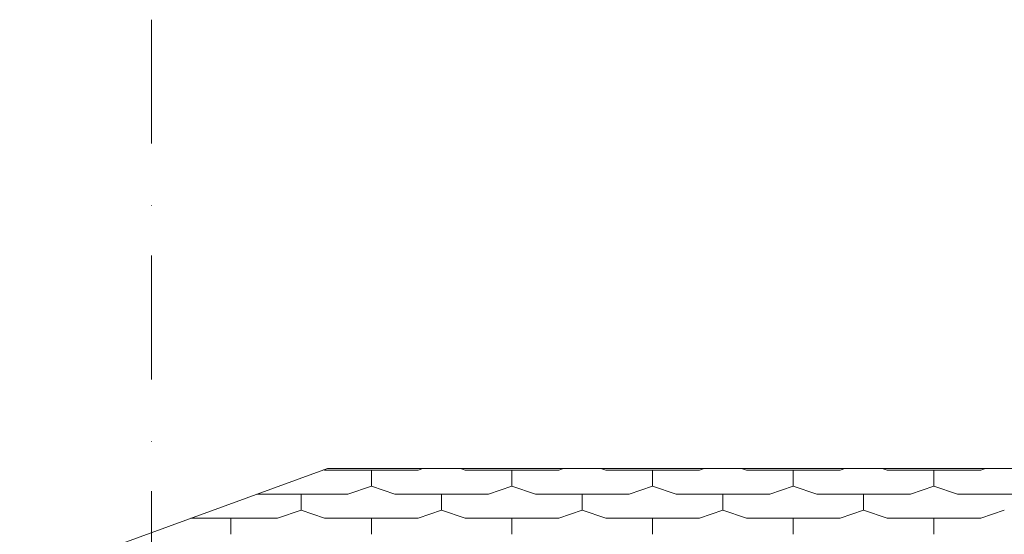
# Model space of a CAD drawing. Header units: centimetres. Extents: x -43488 to -10641, y 2063 to 22960.
# Tile 46 of 71: x -37487 to -37207, y 8901 to 9047. Entities that reach past the tile are written whole.
import ezdxf

# ---------------------------------------------------------------- set-up
doc = ezdxf.new("R2010")
doc.units = ezdxf.units.CM
doc.header["$MEASUREMENT"] = 0
doc.linetypes.add('Kreski i kropki', pattern=[67.027776, 35.277777, -17.638888, 0, -14.111111])
doc.layers.add('!osie_Nr_pióra__6', color=7, linetype='Continuous', lineweight=18, true_color=0x3fa3ff)
doc.layers.add('Dachy_Nr_pióra__6', color=7, linetype='Continuous', lineweight=18, true_color=0x3fa3ff)

msp = doc.modelspace()

# ---------------------------------------------------------------- linework, layer by layer
at = {"layer": '!osie_Nr_pióra__6', "color": 161, "linetype": 'Kreski i kropki', "lineweight": 18, "true_color": 0x3fa3ff}
msp.add_line((-37449.21, 9047.3), (-37449.21, 8191.44), dxfattribs=at)
at = {"layer": 'Dachy_Nr_pióra__6', "color": 161, "linetype": 'Continuous', "lineweight": 18, "true_color": 0x3fa3ff}
for p, q in [((-37399.21, 8919.47), (-37926.71, 8727.48)), ((-37400.27, 8919.09), (-37400.04, 8919.01)), ((-37400.04, 8919.01), (-37373.38, 8919.01)), ((-36656.71, 8919.47), (-37399.21, 8919.47)), ((-37386.71, 8914.45), (-37386.71, 8919.01)), ((-37373.38, 8919.01), (-37372.02, 8919.47)), ((-37361.4, 8919.47), (-37360.04, 8919.01)), ((-37360.04, 8919.01), (-37333.38, 8919.01)), ((-37346.71, 8914.45), (-37346.71, 8919.01)), ((-37333.38, 8919.01), (-37332.02, 8919.47)), ((-37321.4, 8919.47), (-37320.04, 8919.01)), ((-37320.04, 8919.01), (-37293.38, 8919.01)), ((-37306.71, 8914.45), (-37306.71, 8919.01)), ((-37293.38, 8919.01), (-37292.02, 8919.47)), ((-37281.4, 8919.47), (-37280.04, 8919.01)), ((-37280.04, 8919.01), (-37253.38, 8919.01)), ((-37266.71, 8914.45), (-37266.71, 8919.01)), ((-37253.38, 8919.01), (-37252.02, 8919.47)), ((-37241.4, 8919.47), (-37240.04, 8919.01)), ((-37240.04, 8919.01), (-37213.38, 8919.01)), ((-37226.71, 8914.45), (-37226.71, 8919.01)), ((-37213.38, 8919.01), (-37212.02, 8919.47)), ((-37393.38, 8912.17), (-37386.71, 8914.45)), ((-37386.71, 8914.45), (-37380.04, 8912.17)), ((-37353.38, 8912.17), (-37346.71, 8914.45)), ((-37346.71, 8914.45), (-37340.04, 8912.17)), ((-37313.38, 8912.17), (-37306.71, 8914.45)), ((-37306.71, 8914.45), (-37300.04, 8912.17)), ((-37273.38, 8912.17), (-37266.71, 8914.45)), ((-37266.71, 8914.45), (-37260.04, 8912.17)), ((-37233.38, 8912.17), (-37226.71, 8914.45)), ((-37226.71, 8914.45), (-37220.04, 8912.17)), ((-37419.28, 8912.17), (-37393.38, 8912.17)), ((-37406.71, 8907.61), (-37406.71, 8912.17)), ((-37380.04, 8912.17), (-37353.38, 8912.17)), ((-37366.71, 8907.61), (-37366.71, 8912.17)), ((-37340.04, 8912.17), (-37313.38, 8912.17)), ((-37326.71, 8907.61), (-37326.71, 8912.17)), ((-37300.04, 8912.17), (-37273.38, 8912.17)), ((-37286.71, 8907.61), (-37286.71, 8912.17)), ((-37260.04, 8912.17), (-37233.38, 8912.17)), ((-37246.71, 8907.61), (-37246.71, 8912.17)), ((-37220.04, 8912.17), (-37193.38, 8912.17)), ((-37413.38, 8905.33), (-37406.71, 8907.61)), ((-37406.71, 8907.61), (-37400.04, 8905.33)), ((-37373.38, 8905.33), (-37366.71, 8907.61)), ((-37366.71, 8907.61), (-37360.04, 8905.33)), ((-37333.38, 8905.33), (-37326.71, 8907.61)), ((-37326.71, 8907.61), (-37320.04, 8905.33)), ((-37293.38, 8905.33), (-37286.71, 8907.61)), ((-37286.71, 8907.61), (-37280.04, 8905.33)), ((-37253.38, 8905.33), (-37246.71, 8907.61)), ((-37246.71, 8907.61), (-37240.04, 8905.33)), ((-37213.38, 8905.33), (-37206.71, 8907.61)), ((-37438.07, 8905.33), (-37413.38, 8905.33)), ((-37426.71, 8900.77), (-37426.71, 8905.33)), ((-37400.04, 8905.33), (-37373.38, 8905.33)), ((-37386.71, 8900.77), (-37386.71, 8905.33)), ((-37360.04, 8905.33), (-37333.38, 8905.33)), ((-37346.71, 8900.77), (-37346.71, 8905.33)), ((-37320.04, 8905.33), (-37293.38, 8905.33)), ((-37306.71, 8900.77), (-37306.71, 8905.33)), ((-37280.04, 8905.33), (-37253.38, 8905.33)), ((-37266.71, 8900.77), (-37266.71, 8905.33)), ((-37240.04, 8905.33), (-37213.38, 8905.33)), ((-37226.71, 8900.77), (-37226.71, 8905.33))]:
    msp.add_line(p, q, dxfattribs=at)

doc.saveas('drawing.dxf')
